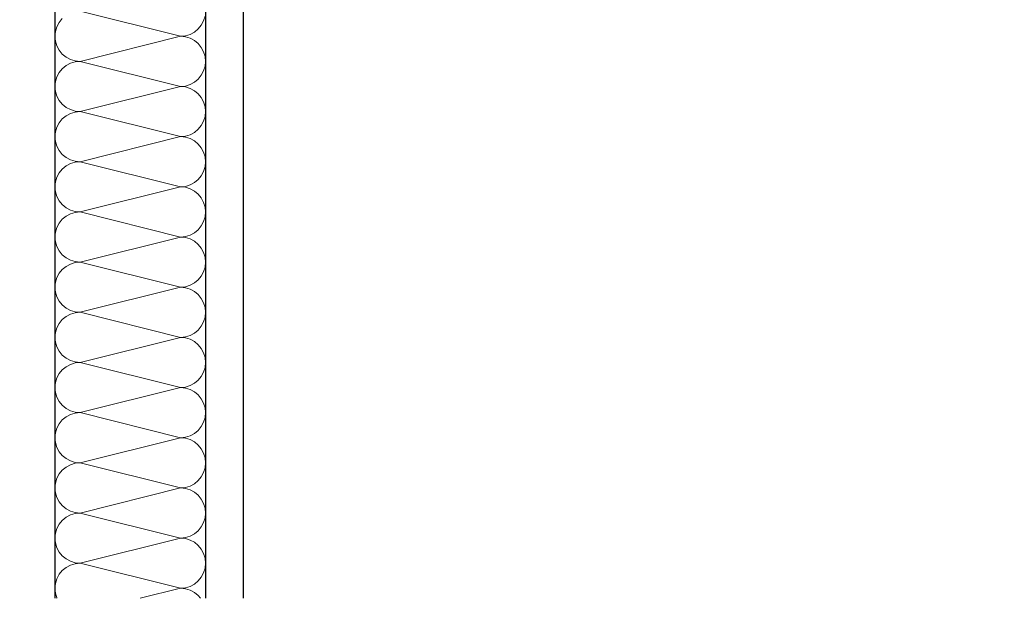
# Model space of a CAD drawing. Header units: metres. Extents: x -12 to 62.3, y -22.2 to 2.8.
# Tile 143 of 214: x 39.932 to 40.586, y -7.915 to -7.531. Entities that reach past the tile are written whole.
import ezdxf

# ---------------------------------------------------------------- set-up
doc = ezdxf.new("R2010")
doc.units = ezdxf.units.M
doc.header["$LTSCALE"] = 20
doc.header["$MEASUREMENT"] = 0
doc.layers.get('0').update_dxf_attribs({"color": 8, "lineweight": 9})
doc.layers.get('Defpoints').update_dxf_attribs({"color": 8, "lineweight": 9})
doc.layers.add('Neubau_A-TB Wände', color=8, linetype='Continuous')
doc.layers.add('Neubau_T-Bemaßung', color=8, linetype='Continuous')
doc.styles.add('ERSTELLTER_STIL_2', font='arial.ttf')
doc.dimstyles.new('ERSTELLTER_STIL__1', dxfattribs={"dimtxt": 0.0875, "dimasz": 0.059375, "dimexe": 0.18, "dimexo": 0.0625, "dimgap": 0, "dimtad": 1, "dimzin": 0, "dimdsep": 46, "dimtxsty": 'ERSTELLTER_STIL_2', "dimblk": 'ARROWHEAD_6', "dimblk1": 'ARROWHEAD_6', "dimblk2": 'ARROWHEAD_6', "dimcen": 0.09, "dimclrd": 7, "dimclre": 7, "dimclrt": 7, "dimazin": 0, "dimtfac": 1, "dimtdec": 4, "dimtmove": 0, "dimatfit": 3, "dimfxl": 1, "dimtolj": 1, "dimtzin": 0, "dimarcsym": 0})

# ---------------------------------------------------------------- blocks, each defined once
blk = doc.blocks.new('*X342', base_point=(-18420.15716, 0))
at = {"layer": 'Neubau_A-TB Wände', "color": 8, "linetype": 'Continuous', "lineweight": 9}
for p, q in [((-21333.03222, 2.63333), (-21333.09889, 2.65)), ((-21333.11275, 2.64259), (-21333.11429, 2.63971)), ((-21333.11068, 2.64512), (-21333.11275, 2.64259)), ((-21333.01837, 2.64074), (-21333.01683, 2.64362)), ((-21333.01683, 2.64362), (-21333.01588, 2.64675)), ((-21333.11524, 2.63658), (-21333.11556, 2.63333)), ((-21333.11429, 2.63971), (-21333.11524, 2.63658)), ((-21333.02585, 2.6346), (-21333.02296, 2.63614)), ((-21333.02296, 2.63614), (-21333.02044, 2.63821)), ((-21333.02044, 2.63821), (-21333.01837, 2.64074)), ((-21333.11556, 2.63333), (-21333.11524, 2.63008)), ((-21333.11524, 2.63008), (-21333.11429, 2.62696)), ((-21333.03222, 2.63333), (-21333.09889, 2.61667)), ((-21333.03222, 2.63333), (-21333.02897, 2.63365)), ((-21333.02897, 2.63301), (-21333.03222, 2.63333)), ((-21333.02897, 2.63365), (-21333.02585, 2.6346)), ((-21333.02585, 2.63206), (-21333.02897, 2.63301)), ((-21333.02296, 2.63052), (-21333.02585, 2.63206)), ((-21333.02044, 2.62845), (-21333.02296, 2.63052)), ((-21333.11429, 2.62696), (-21333.11275, 2.62407)), ((-21333.11275, 2.62407), (-21333.11068, 2.62155)), ((-21333.01837, 2.62593), (-21333.02044, 2.62845)), ((-21333.01683, 2.62304), (-21333.01837, 2.62593)), ((-21333.01588, 2.61992), (-21333.01683, 2.62304)), ((-21333.11068, 2.62155), (-21333.10815, 2.61948)), ((-21333.10815, 2.61948), (-21333.10527, 2.61794)), ((-21333.10527, 2.61794), (-21333.10214, 2.61699)), ((-21333.10214, 2.61635), (-21333.10527, 2.6154)), ((-21333.10214, 2.61699), (-21333.09889, 2.61667)), ((-21333.09889, 2.61667), (-21333.10214, 2.61635)), ((-21333.03222, 2.6), (-21333.09889, 2.61667)), ((-21333.01556, 2.61667), (-21333.01588, 2.61992)), ((-21333.01588, 2.61342), (-21333.01556, 2.61667)), ((-21333.11068, 2.61179), (-21333.11275, 2.60926)), ((-21333.10815, 2.61386), (-21333.11068, 2.61179)), ((-21333.10527, 2.6154), (-21333.10815, 2.61386)), ((-21333.01837, 2.60741), (-21333.01683, 2.61029)), ((-21333.01683, 2.61029), (-21333.01588, 2.61342)), ((-21333.11524, 2.60325), (-21333.11556, 2.6)), ((-21333.11429, 2.60638), (-21333.11524, 2.60325)), ((-21333.11275, 2.60926), (-21333.11429, 2.60638)), ((-21333.02296, 2.60281), (-21333.02044, 2.60488)), ((-21333.02044, 2.60488), (-21333.01837, 2.60741)), ((-21333.11556, 2.6), (-21333.11524, 2.59675)), ((-21333.11524, 2.59675), (-21333.11429, 2.59362)), ((-21333.03222, 2.6), (-21333.09889, 2.58333)), ((-21333.03222, 2.6), (-21333.02897, 2.60032)), ((-21333.02897, 2.59968), (-21333.03222, 2.6)), ((-21333.02897, 2.60032), (-21333.02585, 2.60127)), ((-21333.02585, 2.59873), (-21333.02897, 2.59968)), ((-21333.02585, 2.60127), (-21333.02296, 2.60281)), ((-21333.02296, 2.59719), (-21333.02585, 2.59873)), ((-21333.02044, 2.59512), (-21333.02296, 2.59719)), ((-21333.11429, 2.59362), (-21333.11275, 2.59074)), ((-21333.11275, 2.59074), (-21333.11068, 2.58821)), ((-21333.01837, 2.59259), (-21333.02044, 2.59512)), ((-21333.01683, 2.58971), (-21333.01837, 2.59259)), ((-21333.11068, 2.58821), (-21333.10815, 2.58614)), ((-21333.10815, 2.58614), (-21333.10527, 2.5846)), ((-21333.10527, 2.5846), (-21333.10214, 2.58365)), ((-21333.10214, 2.58365), (-21333.09889, 2.58333)), ((-21333.09889, 2.58333), (-21333.10214, 2.58301)), ((-21333.03222, 2.56667), (-21333.09889, 2.58333)), ((-21333.01588, 2.58658), (-21333.01683, 2.58971)), ((-21333.01556, 2.58333), (-21333.01588, 2.58658)), ((-21333.01588, 2.58008), (-21333.01556, 2.58333)), ((-21333.11068, 2.57845), (-21333.11275, 2.57593)), ((-21333.10815, 2.58052), (-21333.11068, 2.57845)), ((-21333.10527, 2.58206), (-21333.10815, 2.58052)), ((-21333.10214, 2.58301), (-21333.10527, 2.58206)), ((-21333.01837, 2.57407), (-21333.01683, 2.57696)), ((-21333.01683, 2.57696), (-21333.01588, 2.58008)), ((-21333.11429, 2.57304), (-21333.11524, 2.56992)), ((-21333.11275, 2.57593), (-21333.11429, 2.57304)), ((-21333.02296, 2.56948), (-21333.02044, 2.57155)), ((-21333.02044, 2.57155), (-21333.01837, 2.57407)), ((-21333.11524, 2.56992), (-21333.11556, 2.56667)), ((-21333.11556, 2.56667), (-21333.11524, 2.56342)), ((-21333.03222, 2.56667), (-21333.09889, 2.55)), ((-21333.03222, 2.56667), (-21333.02897, 2.56699)), ((-21333.02897, 2.56635), (-21333.03222, 2.56667)), ((-21333.02897, 2.56699), (-21333.02585, 2.56794)), ((-21333.02585, 2.5654), (-21333.02897, 2.56635)), ((-21333.02585, 2.56794), (-21333.02296, 2.56948)), ((-21333.02296, 2.56386), (-21333.02585, 2.5654)), ((-21333.02044, 2.56179), (-21333.02296, 2.56386)), ((-21333.11524, 2.56342), (-21333.11429, 2.56029)), ((-21333.11429, 2.56029), (-21333.11275, 2.55741)), ((-21333.11275, 2.55741), (-21333.11068, 2.55488)), ((-21333.01837, 2.55926), (-21333.02044, 2.56179)), ((-21333.01683, 2.55638), (-21333.01837, 2.55926)), ((-21333.11068, 2.55488), (-21333.10815, 2.55281)), ((-21333.10815, 2.55281), (-21333.10527, 2.55127)), ((-21333.10527, 2.55127), (-21333.10214, 2.55032)), ((-21333.01588, 2.55325), (-21333.01683, 2.55638)), ((-21333.01556, 2.55), (-21333.01588, 2.55325)), ((-21333.11068, 2.54512), (-21333.11275, 2.54259)), ((-21333.10815, 2.54719), (-21333.11068, 2.54512)), ((-21333.10527, 2.54873), (-21333.10815, 2.54719)), ((-21333.10214, 2.54968), (-21333.10527, 2.54873)), ((-21333.10214, 2.55032), (-21333.09889, 2.55)), ((-21333.09889, 2.55), (-21333.10214, 2.54968)), ((-21333.03222, 2.53333), (-21333.09889, 2.55)), ((-21333.01683, 2.54362), (-21333.01588, 2.54675)), ((-21333.01588, 2.54675), (-21333.01556, 2.55)), ((-21333.11429, 2.53971), (-21333.11524, 2.53658)), ((-21333.11275, 2.54259), (-21333.11429, 2.53971)), ((-21333.02296, 2.53614), (-21333.02044, 2.53821)), ((-21333.02044, 2.53821), (-21333.01837, 2.54074)), ((-21333.01837, 2.54074), (-21333.01683, 2.54362)), ((-21333.11524, 2.53658), (-21333.11556, 2.53333)), ((-21333.11556, 2.53333), (-21333.11524, 2.53008)), ((-21333.03222, 2.53333), (-21333.09889, 2.51667)), ((-21333.03222, 2.53333), (-21333.02897, 2.53365)), ((-21333.02897, 2.53301), (-21333.03222, 2.53333)), ((-21333.02897, 2.53365), (-21333.02585, 2.5346)), ((-21333.02585, 2.53206), (-21333.02897, 2.53301)), ((-21333.02585, 2.5346), (-21333.02296, 2.53614)), ((-21333.02296, 2.53052), (-21333.02585, 2.53206)), ((-21333.11524, 2.53008), (-21333.11429, 2.52696)), ((-21333.11429, 2.52696), (-21333.11275, 2.52407)), ((-21333.02044, 2.52845), (-21333.02296, 2.53052)), ((-21333.01837, 2.52593), (-21333.02044, 2.52845)), ((-21333.01683, 2.52304), (-21333.01837, 2.52593)), ((-21333.11275, 2.52407), (-21333.11068, 2.52155)), ((-21333.11068, 2.52155), (-21333.10815, 2.51948)), ((-21333.10815, 2.51948), (-21333.10527, 2.51794)), ((-21333.10527, 2.51794), (-21333.10214, 2.51699)), ((-21333.01588, 2.51992), (-21333.01683, 2.52304)), ((-21333.01556, 2.51667), (-21333.01588, 2.51992)), ((-21333.11068, 2.51179), (-21333.11275, 2.50926)), ((-21333.10815, 2.51386), (-21333.11068, 2.51179)), ((-21333.10527, 2.5154), (-21333.10815, 2.51386)), ((-21333.10214, 2.51635), (-21333.10527, 2.5154)), ((-21333.10214, 2.51699), (-21333.09889, 2.51667)), ((-21333.09889, 2.51667), (-21333.10214, 2.51635)), ((-21333.03222, 2.5), (-21333.09889, 2.51667)), ((-21333.01683, 2.51029), (-21333.01588, 2.51342)), ((-21333.01588, 2.51342), (-21333.01556, 2.51667)), ((-21333.11429, 2.50638), (-21333.11524, 2.50325)), ((-21333.11275, 2.50926), (-21333.11429, 2.50638)), ((-21333.02296, 2.50281), (-21333.02044, 2.50488)), ((-21333.02044, 2.50488), (-21333.01837, 2.50741)), ((-21333.01837, 2.50741), (-21333.01683, 2.51029)), ((-21333.11524, 2.50325), (-21333.11556, 2.5)), ((-21333.11556, 2.5), (-21333.11524, 2.49675)), ((-21333.03222, 2.5), (-21333.09889, 2.48333)), ((-21333.03222, 2.5), (-21333.02897, 2.50032)), ((-21333.02897, 2.49968), (-21333.03222, 2.5)), ((-21333.02897, 2.50032), (-21333.02585, 2.50127)), ((-21333.02585, 2.49873), (-21333.02897, 2.49968)), ((-21333.02585, 2.50127), (-21333.02296, 2.50281)), ((-21333.02296, 2.49719), (-21333.02585, 2.49873)), ((-21333.11524, 2.49675), (-21333.11429, 2.49362)), ((-21333.11429, 2.49362), (-21333.11275, 2.49074)), ((-21333.02044, 2.49512), (-21333.02296, 2.49719)), ((-21333.01837, 2.49259), (-21333.02044, 2.49512)), ((-21333.01683, 2.48971), (-21333.01837, 2.49259)), ((-21333.11275, 2.49074), (-21333.11068, 2.48821)), ((-21333.11068, 2.48821), (-21333.10815, 2.48614)), ((-21333.10815, 2.48614), (-21333.10527, 2.4846)), ((-21333.01588, 2.48658), (-21333.01683, 2.48971)), ((-21333.01556, 2.48333), (-21333.01588, 2.48658)), ((-21333.10815, 2.48052), (-21333.11068, 2.47845)), ((-21333.10527, 2.48206), (-21333.10815, 2.48052)), ((-21333.10527, 2.4846), (-21333.10214, 2.48365)), ((-21333.10214, 2.48301), (-21333.10527, 2.48206)), ((-21333.10214, 2.48365), (-21333.09889, 2.48333)), ((-21333.09889, 2.48333), (-21333.10214, 2.48301)), ((-21333.03222, 2.46667), (-21333.09889, 2.48333)), ((-21333.01683, 2.47696), (-21333.01588, 2.48008)), ((-21333.01588, 2.48008), (-21333.01556, 2.48333)), ((-21333.11429, 2.47304), (-21333.11524, 2.46992)), ((-21333.11275, 2.47593), (-21333.11429, 2.47304)), ((-21333.11068, 2.47845), (-21333.11275, 2.47593)), ((-21333.02044, 2.47155), (-21333.01837, 2.47407)), ((-21333.01837, 2.47407), (-21333.01683, 2.47696)), ((-21333.11524, 2.46992), (-21333.11556, 2.46667)), ((-21333.11556, 2.46667), (-21333.11524, 2.46342)), ((-21333.03222, 2.46667), (-21333.09889, 2.45)), ((-21333.03222, 2.46667), (-21333.02897, 2.46699)), ((-21333.02897, 2.46635), (-21333.03222, 2.46667)), ((-21333.02897, 2.46699), (-21333.02585, 2.46794)), ((-21333.02585, 2.4654), (-21333.02897, 2.46635)), ((-21333.02585, 2.46794), (-21333.02296, 2.46948)), ((-21333.02296, 2.46948), (-21333.02044, 2.47155)), ((-21333.11524, 2.46342), (-21333.11429, 2.46029)), ((-21333.11429, 2.46029), (-21333.11275, 2.45741)), ((-21333.02296, 2.46386), (-21333.02585, 2.4654)), ((-21333.02044, 2.46179), (-21333.02296, 2.46386)), ((-21333.01837, 2.45926), (-21333.02044, 2.46179)), ((-21333.01683, 2.45638), (-21333.01837, 2.45926)), ((-21333.11275, 2.45741), (-21333.11068, 2.45488)), ((-21333.11068, 2.45488), (-21333.10815, 2.45281)), ((-21333.10815, 2.45281), (-21333.10527, 2.45127)), ((-21333.01588, 2.45325), (-21333.01683, 2.45638)), ((-21333.01556, 2.45), (-21333.01588, 2.45325)), ((-21333.10815, 2.44719), (-21333.11068, 2.44512)), ((-21333.10527, 2.44873), (-21333.10815, 2.44719)), ((-21333.10527, 2.45127), (-21333.10214, 2.45032)), ((-21333.10214, 2.44968), (-21333.10527, 2.44873)), ((-21333.10214, 2.45032), (-21333.09889, 2.45)), ((-21333.09889, 2.45), (-21333.10214, 2.44968)), ((-21333.03222, 2.43333), (-21333.09889, 2.45)), ((-21333.01683, 2.44362), (-21333.01588, 2.44675)), ((-21333.01588, 2.44675), (-21333.01556, 2.45)), ((-21333.11429, 2.43971), (-21333.11524, 2.43658)), ((-21333.11275, 2.44259), (-21333.11429, 2.43971)), ((-21333.11068, 2.44512), (-21333.11275, 2.44259)), ((-21333.02044, 2.43821), (-21333.01837, 2.44074)), ((-21333.01837, 2.44074), (-21333.01683, 2.44362)), ((-21333.11524, 2.43658), (-21333.11556, 2.43333)), ((-21333.11556, 2.43333), (-21333.11524, 2.43008)), ((-21333.03222, 2.43333), (-21333.09889, 2.41667)), ((-21333.03222, 2.43333), (-21333.02897, 2.43365)), ((-21333.02897, 2.43301), (-21333.03222, 2.43333)), ((-21333.02897, 2.43365), (-21333.02585, 2.4346)), ((-21333.02585, 2.43206), (-21333.02897, 2.43301)), ((-21333.02585, 2.4346), (-21333.02296, 2.43614)), ((-21333.02296, 2.43614), (-21333.02044, 2.43821)), ((-21333.11524, 2.43008), (-21333.11429, 2.42696)), ((-21333.11429, 2.42696), (-21333.11275, 2.42407)), ((-21333.02296, 2.43052), (-21333.02585, 2.43206)), ((-21333.02044, 2.42845), (-21333.02296, 2.43052)), ((-21333.01837, 2.42593), (-21333.02044, 2.42845)), ((-21333.11275, 2.42407), (-21333.11068, 2.42155)), ((-21333.11068, 2.42155), (-21333.10815, 2.41948)), ((-21333.01683, 2.42304), (-21333.01837, 2.42593)), ((-21333.01588, 2.41992), (-21333.01683, 2.42304)), ((-21333.01556, 2.41667), (-21333.01588, 2.41992)), ((-21333.10815, 2.41386), (-21333.11068, 2.41179)), ((-21333.10815, 2.41948), (-21333.10527, 2.41794)), ((-21333.10527, 2.4154), (-21333.10815, 2.41386)), ((-21333.10527, 2.41794), (-21333.10214, 2.41699)), ((-21333.10214, 2.41635), (-21333.10527, 2.4154)), ((-21333.10214, 2.41699), (-21333.09889, 2.41667)), ((-21333.09889, 2.41667), (-21333.10214, 2.41635)), ((-21333.03222, 2.4), (-21333.09889, 2.41667)), ((-21333.01683, 2.41029), (-21333.01588, 2.41342)), ((-21333.01588, 2.41342), (-21333.01556, 2.41667)), ((-21333.11275, 2.40926), (-21333.11429, 2.40638)), ((-21333.11068, 2.41179), (-21333.11275, 2.40926)), ((-21333.02044, 2.40488), (-21333.01837, 2.40741)), ((-21333.01837, 2.40741), (-21333.01683, 2.41029)), ((-21333.11524, 2.40325), (-21333.11556, 2.4)), ((-21333.11429, 2.40638), (-21333.11524, 2.40325)), ((-21333.03222, 2.4), (-21333.02897, 2.40032)), ((-21333.02897, 2.40032), (-21333.02585, 2.40127)), ((-21333.02585, 2.40127), (-21333.02296, 2.40281)), ((-21333.02296, 2.40281), (-21333.02044, 2.40488)), ((-21333.11556, 2.4), (-21333.11524, 2.39675)), ((-21333.11524, 2.39675), (-21333.11429, 2.39362)), ((-21333.11429, 2.39362), (-21333.11275, 2.39074)), ((-21333.03222, 2.4), (-21333.09889, 2.38333)), ((-21333.02897, 2.39968), (-21333.03222, 2.4)), ((-21333.02585, 2.39873), (-21333.02897, 2.39968)), ((-21333.02296, 2.39719), (-21333.02585, 2.39873)), ((-21333.02044, 2.39512), (-21333.02296, 2.39719)), ((-21333.01837, 2.39259), (-21333.02044, 2.39512)), ((-21333.11275, 2.39074), (-21333.11068, 2.38821)), ((-21333.11068, 2.38821), (-21333.10815, 2.38614)), ((-21333.01683, 2.38971), (-21333.01837, 2.39259)), ((-21333.01588, 2.38658), (-21333.01683, 2.38971)), ((-21333.10815, 2.38052), (-21333.11068, 2.37845)), ((-21333.10815, 2.38614), (-21333.10527, 2.3846)), ((-21333.10527, 2.38206), (-21333.10815, 2.38052)), ((-21333.10527, 2.3846), (-21333.10214, 2.38365)), ((-21333.10214, 2.38301), (-21333.10527, 2.38206)), ((-21333.10214, 2.38365), (-21333.09889, 2.38333)), ((-21333.09889, 2.38333), (-21333.10214, 2.38301)), ((-21333.03222, 2.36667), (-21333.09889, 2.38333)), ((-21333.01556, 2.38333), (-21333.01588, 2.38658)), ((-21333.01588, 2.38008), (-21333.01556, 2.38333)), ((-21333.11275, 2.37593), (-21333.11429, 2.37304)), ((-21333.11068, 2.37845), (-21333.11275, 2.37593)), ((-21333.02044, 2.37155), (-21333.01837, 2.37407)), ((-21333.01837, 2.37407), (-21333.01683, 2.37696)), ((-21333.01683, 2.37696), (-21333.01588, 2.38008)), ((-21333.11524, 2.36992), (-21333.11556, 2.36667)), ((-21333.11429, 2.37304), (-21333.11524, 2.36992)), ((-21333.02897, 2.36699), (-21333.02585, 2.36794)), ((-21333.02585, 2.36794), (-21333.02296, 2.36948)), ((-21333.02296, 2.36948), (-21333.02044, 2.37155)), ((-21333.11556, 2.36667), (-21333.11524, 2.36342)), ((-21333.11524, 2.36342), (-21333.11429, 2.36029)), ((-21333.03222, 2.36667), (-21333.09889, 2.35)), ((-21333.03222, 2.36667), (-21333.02897, 2.36699)), ((-21333.02897, 2.36635), (-21333.03222, 2.36667)), ((-21333.02585, 2.3654), (-21333.02897, 2.36635)), ((-21333.02296, 2.36386), (-21333.02585, 2.3654)), ((-21333.02044, 2.36179), (-21333.02296, 2.36386)), ((-21333.01837, 2.35926), (-21333.02044, 2.36179)), ((-21333.11429, 2.36029), (-21333.11275, 2.35741)), ((-21333.11275, 2.35741), (-21333.11068, 2.35488)), ((-21333.11068, 2.35488), (-21333.10815, 2.35281)), ((-21333.01683, 2.35638), (-21333.01837, 2.35926)), ((-21333.01588, 2.35325), (-21333.01683, 2.35638)), ((-21333.10815, 2.35281), (-21333.10527, 2.35127)), ((-21333.10527, 2.34873), (-21333.10815, 2.34719)), ((-21333.10527, 2.35127), (-21333.10214, 2.35032)), ((-21333.10214, 2.34968), (-21333.10527, 2.34873)), ((-21333.10214, 2.35032), (-21333.09889, 2.35)), ((-21333.09889, 2.35), (-21333.10214, 2.34968)), ((-21333.03222, 2.33333), (-21333.09889, 2.35)), ((-21333.01556, 2.35), (-21333.01588, 2.35325)), ((-21333.01588, 2.34675), (-21333.01556, 2.35)), ((-21333.11275, 2.34259), (-21333.11429, 2.33971)), ((-21333.11068, 2.34512), (-21333.11275, 2.34259)), ((-21333.10815, 2.34719), (-21333.11068, 2.34512)), ((-21333.01837, 2.34074), (-21333.01683, 2.34362)), ((-21333.01683, 2.34362), (-21333.01588, 2.34675)), ((-21333.11524, 2.33658), (-21333.11556, 2.33333)), ((-21333.11429, 2.33971), (-21333.11524, 2.33658)), ((-21333.02585, 2.3346), (-21333.02296, 2.33614)), ((-21333.02296, 2.33614), (-21333.02044, 2.33821)), ((-21333.02044, 2.33821), (-21333.01837, 2.34074)), ((-21333.11556, 2.33333), (-21333.11524, 2.33008)), ((-21333.11524, 2.33008), (-21333.11429, 2.32696)), ((-21333.03222, 2.33333), (-21333.09889, 2.31667)), ((-21333.03222, 2.33333), (-21333.02897, 2.33365)), ((-21333.02897, 2.33301), (-21333.03222, 2.33333)), ((-21333.02897, 2.33365), (-21333.02585, 2.3346)), ((-21333.02585, 2.33206), (-21333.02897, 2.33301)), ((-21333.02296, 2.33052), (-21333.02585, 2.33206)), ((-21333.02044, 2.32845), (-21333.02296, 2.33052)), ((-21333.01837, 2.32593), (-21333.02044, 2.32845)), ((-21333.11429, 2.32696), (-21333.11275, 2.32407)), ((-21333.11275, 2.32407), (-21333.11068, 2.32155)), ((-21333.01683, 2.32304), (-21333.01837, 2.32593)), ((-21333.01588, 2.31992), (-21333.01683, 2.32304)), ((-21333.11068, 2.32155), (-21333.10815, 2.31948)), ((-21333.10815, 2.31948), (-21333.10527, 2.31794)), ((-21333.10527, 2.3154), (-21333.10815, 2.31386)), ((-21333.10527, 2.31794), (-21333.10214, 2.31699)), ((-21333.10214, 2.31635), (-21333.10527, 2.3154)), ((-21333.10214, 2.31699), (-21333.09889, 2.31667)), ((-21333.09889, 2.31667), (-21333.10214, 2.31635)), ((-21333.03222, 2.3), (-21333.09889, 2.31667)), ((-21333.01556, 2.31667), (-21333.01588, 2.31992)), ((-21333.01588, 2.31342), (-21333.01556, 2.31667)), ((-21333.11275, 2.30926), (-21333.11429, 2.30638)), ((-21333.11068, 2.31179), (-21333.11275, 2.30926)), ((-21333.10815, 2.31386), (-21333.11068, 2.31179)), ((-21333.01837, 2.30741), (-21333.01683, 2.31029)), ((-21333.01683, 2.31029), (-21333.01588, 2.31342)), ((-21333.11524, 2.30325), (-21333.11556, 2.3)), ((-21333.11429, 2.30638), (-21333.11524, 2.30325)), ((-21333.02585, 2.30127), (-21333.02296, 2.30281)), ((-21333.02296, 2.30281), (-21333.02044, 2.30488)), ((-21333.02044, 2.30488), (-21333.01837, 2.30741)), ((-21333.11556, 2.3), (-21333.11524, 2.29675)), ((-21333.11524, 2.29675), (-21333.11429, 2.29362)), ((-21333.03222, 2.3), (-21333.09889, 2.28333)), ((-21333.03222, 2.3), (-21333.02897, 2.30032)), ((-21333.02897, 2.29968), (-21333.03222, 2.3)), ((-21333.02897, 2.30032), (-21333.02585, 2.30127)), ((-21333.02585, 2.29873), (-21333.02897, 2.29968)), ((-21333.02296, 2.29719), (-21333.02585, 2.29873)), ((-21333.02044, 2.29512), (-21333.02296, 2.29719)), ((-21333.11429, 2.29362), (-21333.11275, 2.29074)), ((-21333.11275, 2.29074), (-21333.11068, 2.28821)), ((-21333.01837, 2.29259), (-21333.02044, 2.29512)), ((-21333.01683, 2.28971), (-21333.01837, 2.29259)), ((-21333.01588, 2.28658), (-21333.01683, 2.28971)), ((-21333.11068, 2.28821), (-21333.10815, 2.28614)), ((-21333.10815, 2.28614), (-21333.10527, 2.2846)), ((-21333.10527, 2.2846), (-21333.10214, 2.28365)), ((-21333.10214, 2.28301), (-21333.10527, 2.28206)), ((-21333.10214, 2.28365), (-21333.09889, 2.28333)), ((-21333.09889, 2.28333), (-21333.10214, 2.28301)), ((-21333.03222, 2.26667), (-21333.09889, 2.28333)), ((-21333.01556, 2.28333), (-21333.01588, 2.28658)), ((-21333.01588, 2.28008), (-21333.01556, 2.28333)), ((-21333.11275, 2.27593), (-21333.11429, 2.27304)), ((-21333.11068, 2.27845), (-21333.11275, 2.27593)), ((-21333.10815, 2.28052), (-21333.11068, 2.27845)), ((-21333.10527, 2.28206), (-21333.10815, 2.28052)), ((-21333.01837, 2.27407), (-21333.01683, 2.27696)), ((-21333.01683, 2.27696), (-21333.01588, 2.28008)), ((-21333.11524, 2.26992), (-21333.11556, 2.26667)), ((-21333.11429, 2.27304), (-21333.11524, 2.26992)), ((-21333.02585, 2.26794), (-21333.02296, 2.26948)), ((-21333.02296, 2.26948), (-21333.02044, 2.27155)), ((-21333.02044, 2.27155), (-21333.01837, 2.27407)), ((-21333.11556, 2.26667), (-21333.11524, 2.26342)), ((-21333.11524, 2.26342), (-21333.11429, 2.26029)), ((-21333.03222, 2.26667), (-21333.05889, 2.26)), ((-21333.03222, 2.26667), (-21333.02897, 2.26699)), ((-21333.02897, 2.26635), (-21333.03222, 2.26667)), ((-21333.02897, 2.26699), (-21333.02585, 2.26794)), ((-21333.02585, 2.2654), (-21333.02897, 2.26635)), ((-21333.02296, 2.26386), (-21333.02585, 2.2654)), ((-21333.02044, 2.26179), (-21333.02296, 2.26386)), ((-21333.11429, 2.26029), (-21333.11413, 2.26)), ((-21333.01897, 2.26), (-21333.02044, 2.26179))]:
    blk.add_line(p, q, dxfattribs=at)
blk = doc.blocks.new('ARROWHEAD_6')
at = {"color": 0, "linetype": 'Continuous', "lineweight": 0}
for p, q in [((-0.5, -0.5), (0.5, 0.5)), ((0, 0), (-1, 0))]:
    blk.add_line(p, q, dxfattribs=at)
blk = doc.blocks.new('*D470')
at = {"layer": 'Defpoints', "color": 0, "linetype": 'Continuous', "transparency": 16777216}
for p in [(22.615, -6.495), (43.24974, -6.495), (45.53, -10.355)]:
    blk.add_point(p, dxfattribs=at)
at = {"layer": 'Neubau_T-Bemaßung', "linetype": 'Continuous', "lineweight": -2, "transparency": 16777216}
for p, q in [((22.6775, -6.495), (43.42974, -6.495)), ((43.24974, -6.55438), (43.24974, -8.31492)), ((43.24974, -10.29563), (43.24974, -8.54208)), ((45.4675, -10.355), (43.06974, -10.355))]:
    blk.add_line(p, q, dxfattribs=at)
at = {"layer": 'Neubau_T-Bemaßung', "linetype": 'Continuous', "lineweight": -2, "transparency": 16777216, "xscale": 0.059375, "yscale": 0.059375, "zscale": 0.059375}
for p, rotation in [((43.24974, -6.495), 90), ((43.24974, -10.355), 270)]:
    blk.add_blockref('ARROWHEAD_6', p, dxfattribs=dict(at, rotation=rotation))
at = {"layer": 'Neubau_T-Bemaßung', "linetype": 'Continuous', "transparency": 16777216, "insert": (43.24974, -8.4285), "char_height": 0.0875, "attachment_point": 5, "rotation": 90, "style": 'ERSTELLTER_STIL_2'}
blk.add_mtext('\\A1;3.86', dxfattribs=at)
blk = doc.blocks.new('*D483')
at = {"layer": 'Defpoints', "color": 0, "linetype": 'Continuous', "transparency": 16777216}
for p in [(19.02744, -7.675), (19.27136, -7.675), (55.892, -10.175)]:
    blk.add_point(p, dxfattribs=at)
at = {"layer": 'Neubau_T-Bemaßung', "linetype": 'Continuous', "lineweight": -2, "transparency": 16777216}
for p, q in [((19.20886, -7.675), (18.84744, -7.675)), ((19.02744, -7.73438), (19.02744, -8.81426)), ((19.02744, -10.11563), (19.02744, -9.04274)), ((55.8295, -10.175), (18.84744, -10.175))]:
    blk.add_line(p, q, dxfattribs=at)
at = {"layer": 'Neubau_T-Bemaßung', "linetype": 'Continuous', "lineweight": -2, "transparency": 16777216, "xscale": 0.059375, "yscale": 0.059375, "zscale": 0.059375}
for p, rotation in [((19.02744, -7.675), 90), ((19.02744, -10.175), 270)]:
    blk.add_blockref('ARROWHEAD_6', p, dxfattribs=dict(at, rotation=rotation))
at = {"layer": 'Neubau_T-Bemaßung', "linetype": 'Continuous', "transparency": 16777216, "insert": (19.02744, -8.9285), "char_height": 0.0875, "attachment_point": 5, "rotation": 90, "style": 'ERSTELLTER_STIL_2'}
blk.add_mtext('\\A1;2.50', dxfattribs=at)
blk = doc.blocks.new('*D497')
at = {"layer": 'Defpoints', "color": 0, "linetype": 'Continuous', "transparency": 16777216}
for p in [(19.37744, -6.495), (22.615, -6.495), (45.53, -10.355)]:
    blk.add_point(p, dxfattribs=at)
at = {"layer": 'Neubau_T-Bemaßung', "linetype": 'Continuous', "lineweight": -2, "transparency": 16777216}
for p, q in [((22.5525, -6.495), (19.19744, -6.495)), ((19.37744, -6.55438), (19.37744, -8.31492)), ((19.37744, -10.29563), (19.37744, -8.54208)), ((45.4675, -10.355), (19.19744, -10.355))]:
    blk.add_line(p, q, dxfattribs=at)
at = {"layer": 'Neubau_T-Bemaßung', "linetype": 'Continuous', "lineweight": -2, "transparency": 16777216, "xscale": 0.059375, "yscale": 0.059375, "zscale": 0.059375}
for p, rotation in [((19.37744, -6.495), 90), ((19.37744, -10.355), 270)]:
    blk.add_blockref('ARROWHEAD_6', p, dxfattribs=dict(at, rotation=rotation))
at = {"layer": 'Neubau_T-Bemaßung', "linetype": 'Continuous', "transparency": 16777216, "insert": (19.37744, -8.4285), "char_height": 0.0875, "attachment_point": 5, "rotation": 90, "style": 'ERSTELLTER_STIL_2'}
blk.add_mtext('\\A1;3.86', dxfattribs=at)
blk = doc.blocks.new('*D505')
at = {"layer": 'Defpoints', "color": 0, "linetype": 'Continuous', "transparency": 16777216}
for p in [(2.64481, -7.175), (42.69, -7.175), (55.892, -10.175)]:
    blk.add_point(p, dxfattribs=at)
at = {"layer": 'Neubau_T-Bemaßung', "linetype": 'Continuous', "lineweight": -2, "transparency": 16777216}
for p, q in [((42.6275, -7.175), (2.46481, -7.175)), ((2.64481, -7.23438), (2.64481, -8.56504)), ((2.64481, -10.11563), (2.64481, -8.79197)), ((55.8295, -10.175), (2.46481, -10.175))]:
    blk.add_line(p, q, dxfattribs=at)
at = {"layer": 'Neubau_T-Bemaßung', "linetype": 'Continuous', "lineweight": -2, "transparency": 16777216, "xscale": 0.059375, "yscale": 0.059375, "zscale": 0.059375}
for p, rotation in [((2.64481, -7.175), 90), ((2.64481, -10.175), 270)]:
    blk.add_blockref('ARROWHEAD_6', p, dxfattribs=dict(at, rotation=rotation))
at = {"layer": 'Neubau_T-Bemaßung', "linetype": 'Continuous', "transparency": 16777216, "insert": (2.64481, -8.6785), "char_height": 0.0875, "attachment_point": 5, "rotation": 90, "style": 'ERSTELLTER_STIL_2'}
blk.add_mtext('\\A1;3.00', dxfattribs=at)
blk = doc.blocks.new('*D445')
at = {"layer": 'Defpoints', "color": 0, "linetype": 'Continuous', "transparency": 16777216}
for p in [(2.99481, -6.495), (22.615, -6.495), (45.53, -10.355)]:
    blk.add_point(p, dxfattribs=at)
at = {"layer": 'Neubau_T-Bemaßung', "linetype": 'Continuous', "lineweight": -2, "transparency": 16777216}
for p, q in [((22.5525, -6.495), (2.81481, -6.495)), ((2.99481, -6.55438), (2.99481, -8.31492)), ((2.99481, -10.29563), (2.99481, -8.54208)), ((45.4675, -10.355), (2.81481, -10.355))]:
    blk.add_line(p, q, dxfattribs=at)
at = {"layer": 'Neubau_T-Bemaßung', "linetype": 'Continuous', "lineweight": -2, "transparency": 16777216, "xscale": 0.059375, "yscale": 0.059375, "zscale": 0.059375}
for p, rotation in [((2.99481, -6.495), 90), ((2.99481, -10.355), 270)]:
    blk.add_blockref('ARROWHEAD_6', p, dxfattribs=dict(at, rotation=rotation))
at = {"layer": 'Neubau_T-Bemaßung', "linetype": 'Continuous', "transparency": 16777216, "insert": (2.99481, -8.4285), "char_height": 0.0875, "attachment_point": 5, "rotation": 90, "style": 'ERSTELLTER_STIL_2'}
blk.add_mtext('\\A1;3.86', dxfattribs=at)
blk = doc.blocks.new('*D417')
at = {"layer": 'Defpoints', "color": 0, "linetype": 'Continuous', "transparency": 16777216}
for p in [(8.76012, -6.825), (8.98648, -6.825), (55.892, -10.175)]:
    blk.add_point(p, dxfattribs=at)
at = {"layer": 'Neubau_T-Bemaßung', "linetype": 'Continuous', "lineweight": -2, "transparency": 16777216}
for p, q in [((8.92398, -6.825), (8.58012, -6.825)), ((8.76012, -6.88438), (8.76012, -8.4563)), ((8.76012, -10.11563), (8.76012, -8.68418)), ((55.8295, -10.175), (8.58012, -10.175))]:
    blk.add_line(p, q, dxfattribs=at)
at = {"layer": 'Neubau_T-Bemaßung', "linetype": 'Continuous', "lineweight": -2, "transparency": 16777216, "xscale": 0.059375, "yscale": 0.059375, "zscale": 0.059375}
for p, rotation in [((8.76012, -6.825), 90), ((8.76012, -10.175), 270)]:
    blk.add_blockref('ARROWHEAD_6', p, dxfattribs=dict(at, rotation=rotation))
at = {"layer": 'Neubau_T-Bemaßung', "linetype": 'Continuous', "transparency": 16777216, "insert": (8.76012, -8.57024), "char_height": 0.0875, "attachment_point": 5, "rotation": 90, "style": 'ERSTELLTER_STIL_2'}
blk.add_mtext('\\A1;3.35', dxfattribs=at)
blk = doc.blocks.new('*D429')
at = {"layer": 'Defpoints', "color": 0, "linetype": 'Continuous', "transparency": 16777216}
for p in [(9.11012, -6.495), (22.615, -6.495), (45.53, -10.355)]:
    blk.add_point(p, dxfattribs=at)
at = {"layer": 'Neubau_T-Bemaßung', "linetype": 'Continuous', "lineweight": -2, "transparency": 16777216}
for p, q in [((22.5525, -6.495), (8.93012, -6.495)), ((9.11012, -6.55438), (9.11012, -8.31492)), ((9.11012, -10.29563), (9.11012, -8.54208)), ((45.4675, -10.355), (8.93012, -10.355))]:
    blk.add_line(p, q, dxfattribs=at)
at = {"layer": 'Neubau_T-Bemaßung', "linetype": 'Continuous', "lineweight": -2, "transparency": 16777216, "xscale": 0.059375, "yscale": 0.059375, "zscale": 0.059375}
for p, rotation in [((9.11012, -6.495), 90), ((9.11012, -10.355), 270)]:
    blk.add_blockref('ARROWHEAD_6', p, dxfattribs=dict(at, rotation=rotation))
at = {"layer": 'Neubau_T-Bemaßung', "linetype": 'Continuous', "transparency": 16777216, "insert": (9.11012, -8.4285), "char_height": 0.0875, "attachment_point": 5, "rotation": 90, "style": 'ERSTELLTER_STIL_2'}
blk.add_mtext('\\A1;3.86', dxfattribs=at)

msp = doc.modelspace()

# ---------------------------------------------------------------- linework, layer by layer
at = {"layer": 'Neubau_A-TB Wände', "linetype": 'Continuous'}
for p, q in [((39.955, -6.495), (39.955, -7.915)), ((40.055, -6.495), (40.055, -7.915)), ((40.08, -7.175), (40.08, -7.915))]:
    msp.add_line(p, q, dxfattribs=at)

# ---------------------------------------------------------------- block references
at = {"layer": 'Neubau_A-TB Wände'}
msp.add_blockref('*X342', (2952.9134, -10.175), dxfattribs=at)

# ---------------------------------------------------------------- dimensions: what is measured, and where the dimension line sits
at = {"layer": 'Neubau_T-Bemaßung', "linetype": 'Continuous'}
for base, p1, p2, picture, middle in [((2.99481, -6.495), (45.53, -10.355), (22.615, -6.495), '*D445', (2.99481, -8.4285)), ((9.11012, -6.495), (45.53, -10.355), (22.615, -6.495), '*D429', (9.11012, -8.4285)), ((19.37744, -6.495), (45.53, -10.355), (22.615, -6.495), '*D497', (19.37744, -8.4285)), ((43.24974, -6.495), (45.53, -10.355), (22.615, -6.495), '*D470', (43.24974, -8.4285)), ((8.76012, -6.825), (55.892, -10.175), (8.98648, -6.825), '*D417', (8.76012, -8.57024)), ((2.64481, -7.175), (55.892, -10.175), (42.69, -7.175), '*D505', (2.64481, -8.6785)), ((19.02744, -7.675), (55.892, -10.175), (19.27136, -7.675), '*D483', (19.02744, -8.9285))]:
    dim = msp.add_linear_dim(base=base, p1=p1, p2=p2, angle=90, dimstyle='ERSTELLTER_STIL__1', override={"dimclrd": 256, "dimclre": 256, "dimclrt": 256}, dxfattribs=at)
    dim.commit()
    dim.dimension.update_dxf_attribs({"geometry": picture, "text_midpoint": middle, "dimtype": 160, "text_rotation": 90})

doc.saveas('drawing.dxf')
